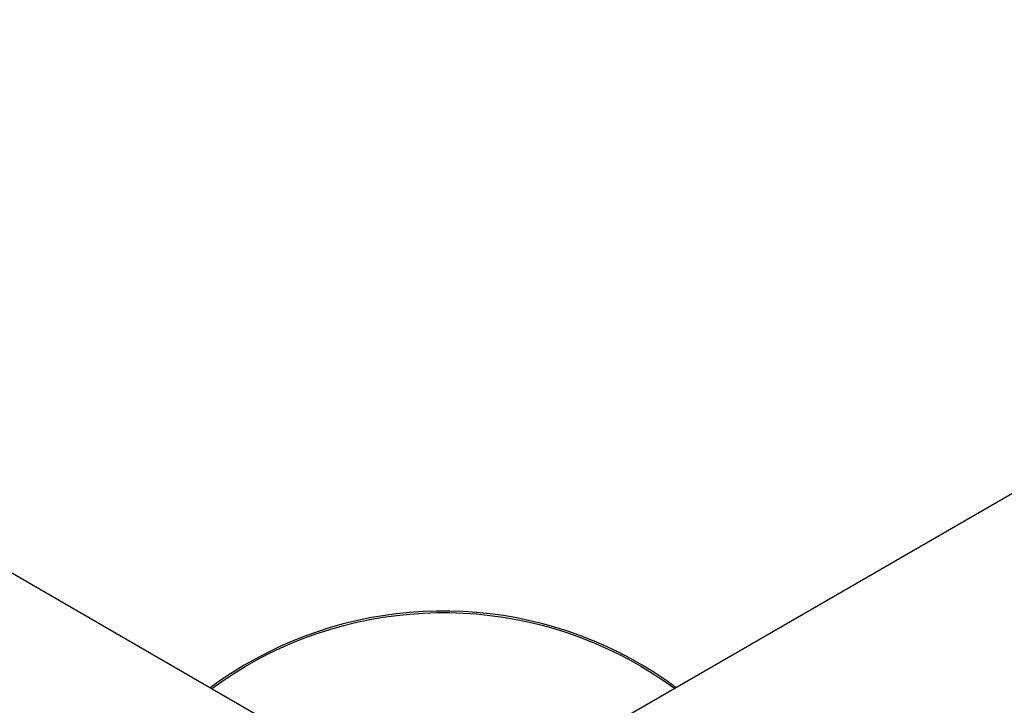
# Model space of a CAD drawing. Header units: millimetres. Extents: x 10249 to 12819, y -11746 to -10122.
# Tile 15 of 37: x 10686 to 11070, y -10389 to -10122. Entities that reach past the tile are written whole.
import ezdxf

# ---------------------------------------------------------------- set-up
doc = ezdxf.new("R2010")
doc.units = ezdxf.units.MM
doc.layers.add('Make2D$Visible$Curvas', color=7, linetype='Continuous')

msp = doc.modelspace()

# ---------------------------------------------------------------- linework, layer by layer
at = {"layer": 'Make2D$Visible$Curvas', "color": 7, "lineweight": -3, "true_color": 0xffffff}
for p, q in [((10310.02, -10122.24), (10813.72, -10413.06)), ((10888.02, -10412.99), (11391.81, -10122.13))]:
    msp.add_line(p, q, dxfattribs=at)
at = {"layer": 'Make2D$Visible$Curvas', "color": 254, "lineweight": -3, "true_color": 0xcad1ee}
for p, q in [((10827.35, -10354.16), (10822.18, -10355.05)), ((10832.55, -10353.44), (10827.35, -10354.16)), ((10827.51, -10354.75), (10832.67, -10354.03)), ((10837.77, -10352.89), (10832.55, -10353.44)), ((10832.67, -10354.03), (10837.86, -10353.5)), ((10843, -10352.53), (10837.77, -10352.89)), ((10837.86, -10353.5), (10843.06, -10353.14)), ((10848.25, -10352.35), (10843, -10352.53)), ((10843.06, -10353.14), (10848.27, -10352.96)), ((10853.5, -10352.35), (10848.25, -10352.35)), ((10848.27, -10352.96), (10853.48, -10352.96)), ((10853.48, -10352.96), (10858.69, -10353.13)), ((10858.74, -10352.53), (10853.5, -10352.35)), ((10858.69, -10353.13), (10863.89, -10353.48)), ((10863.98, -10352.88), (10858.74, -10352.53)), ((10863.89, -10353.48), (10869.08, -10354.02)), ((10869.2, -10353.42), (10863.98, -10352.88)), ((10869.08, -10354.02), (10874.24, -10354.72)), ((10874.4, -10354.13), (10869.2, -10353.42)), ((10879.57, -10355.03), (10874.4, -10354.13)), ((10811.95, -10357.38), (10806.9, -10358.8)), ((10807.19, -10359.35), (10812.21, -10357.94)), ((10817.05, -10356.13), (10811.95, -10357.38)), ((10812.21, -10357.94), (10817.27, -10356.7)), ((10822.18, -10355.05), (10817.05, -10356.13)), ((10817.27, -10356.7), (10822.38, -10355.64)), ((10822.38, -10355.64), (10827.51, -10354.75)), ((10874.24, -10354.72), (10879.38, -10355.61)), ((10879.38, -10355.61), (10884.48, -10356.67)), ((10884.7, -10356.1), (10879.57, -10355.03)), ((10884.48, -10356.67), (10889.54, -10357.9)), ((10889.8, -10357.34), (10884.7, -10356.1)), ((10889.54, -10357.9), (10894.56, -10359.31)), ((10894.85, -10358.76), (10889.8, -10357.34)), ((10801.9, -10360.4), (10796.96, -10362.17)), ((10797.32, -10362.68), (10802.23, -10360.93)), ((10806.9, -10358.8), (10801.9, -10360.4)), ((10802.23, -10360.93), (10807.19, -10359.35)), ((10894.56, -10359.31), (10899.53, -10360.89)), ((10899.85, -10360.35), (10894.85, -10358.76)), ((10899.53, -10360.89), (10904.44, -10362.63)), ((10904.8, -10362.12), (10899.85, -10360.35)), ((10792.08, -10364.1), (10787.27, -10366.21)), ((10787.69, -10366.68), (10792.47, -10364.6)), ((10796.96, -10362.17), (10792.08, -10364.1)), ((10792.47, -10364.6), (10797.32, -10362.68)), ((10904.44, -10362.63), (10909.29, -10364.54)), ((10909.68, -10364.05), (10904.8, -10362.12)), ((10909.29, -10364.54), (10914.07, -10366.62)), ((10914.49, -10366.14), (10909.68, -10364.05)), ((10782.54, -10368.47), (10777.89, -10370.9)), ((10778.36, -10371.33), (10782.99, -10368.93)), ((10787.27, -10366.21), (10782.54, -10368.47)), ((10782.99, -10368.93), (10787.69, -10366.68)), ((10914.07, -10366.62), (10918.78, -10368.86)), ((10919.22, -10368.4), (10914.49, -10366.14)), ((10918.78, -10368.86), (10923.4, -10371.26)), ((10923.88, -10370.83), (10919.22, -10368.4)), ((10777.89, -10370.9), (10773.32, -10373.48)), ((10773.82, -10373.89), (10778.36, -10371.33)), ((10923.4, -10371.26), (10927.95, -10373.82)), ((10928.45, -10373.41), (10923.88, -10370.83)), ((10768.84, -10376.22), (10764.47, -10379.11)), ((10765.02, -10379.47), (10769.37, -10376.61)), ((10773.32, -10373.48), (10768.84, -10376.22)), ((10769.37, -10376.61), (10773.82, -10373.89)), ((10927.95, -10373.82), (10932.4, -10376.53)), ((10932.93, -10376.14), (10928.45, -10373.41)), ((10932.4, -10376.53), (10936.76, -10379.39)), ((10937.31, -10379.03), (10932.93, -10376.14)), ((10764.47, -10379.11), (10760.19, -10382.15)), ((10760.77, -10382.48), (10765.02, -10379.47)), ((10936.76, -10379.39), (10941.01, -10382.4)), ((10941.59, -10382.06), (10937.31, -10379.03))]:
    msp.add_line(p, q, dxfattribs=at)

doc.saveas('drawing.dxf')
